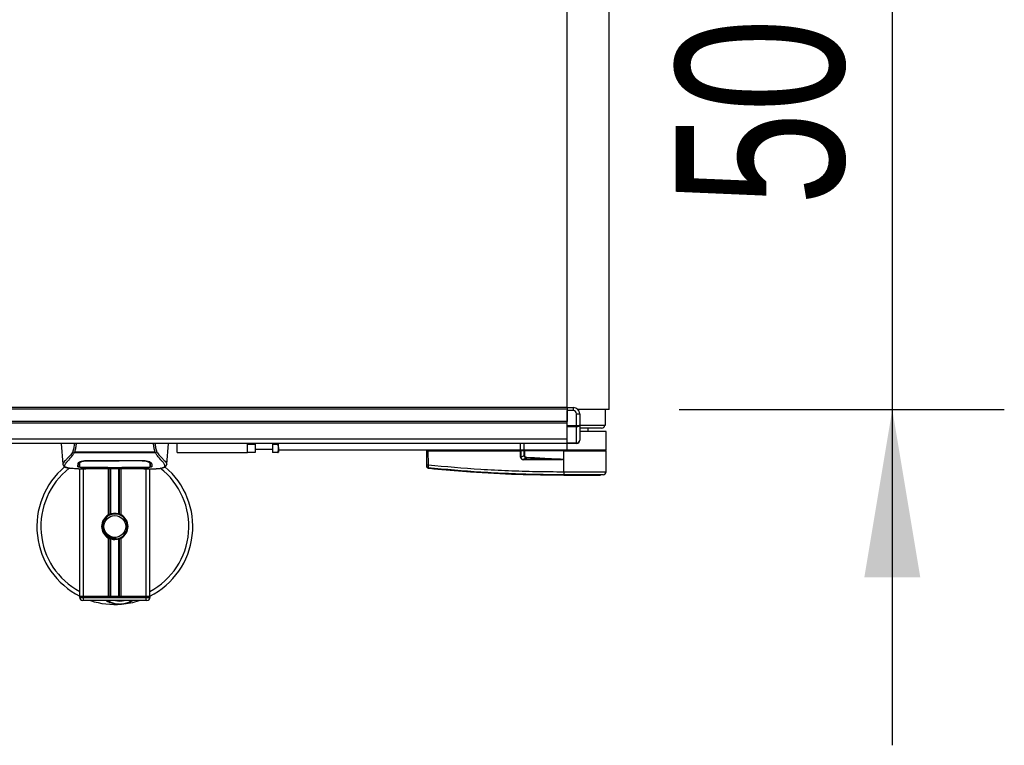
# Model space of a CAD drawing. Header units: millimetres. Extents: x 0 to 420, y 0 to 297.
# Tile 22 of 163: x 214 to 231, y 91 to 104. Entities that reach past the tile are written whole.
import ezdxf

# ---------------------------------------------------------------- set-up
doc = ezdxf.new("R2010")
doc.units = ezdxf.units.MM
doc.layers.add('QUOTE', color=174, linetype='Continuous')
doc.styles.add('SLDTEXTSTYLE3', font='TXT', dxfattribs={"width": 0.75})
doc.dimstyles.new('SLDDIMSTYLE2', dxfattribs={"dimtxt": 3, "dimasz": 3, "dimexe": 0, "dimexo": 0.0625, "dimgap": 0.75, "dimtad": 1, "dimlfac": 35.88954, "dimrnd": 1e-09, "dimzin": 12, "dimdsep": 46, "dimtxsty": 'SLDTEXTSTYLE3', "dimsah": 1, "dimcen": 0.09, "dimadec": 0, "dimazin": 3, "dimtfac": 1, "dimtdec": 3, "dimtmove": 0, "dimatfit": 0, "dimfxl": 0, "dimfrac": 2, "dimtolj": 1, "dimtzin": 12, "dimarcsym": 0})

# ---------------------------------------------------------------- blocks, each defined once
blk = doc.blocks.new('_D_3')
at = {"layer": 'QUOTE'}
for p, q in [((229.397, 111.427), (229.397, 117.427)), ((225.59, 111.427), (231.397, 111.427)), ((229.397, 111.427), (229.397, 97.495)), ((225.59, 97.495), (231.397, 97.495)), ((229.397, 97.495), (229.397, 91.495))]:
    blk.add_line(p, q, dxfattribs=at)
for points in [[(229.397, 111.427), (229.897, 114.427), (228.897, 114.427)], [(229.397, 97.495), (228.897, 94.495), (229.897, 94.495)]]:
    blk.add_solid(points, dxfattribs=at)
at = {"layer": 'QUOTE', "insert": (225.53, 101.136), "char_height": 3, "attachment_point": 1, "rotation": 90, "style": 'SLDTEXTSTYLE3'}
blk.add_mtext('500', dxfattribs=at)

msp = doc.modelspace()

# ---------------------------------------------------------------- linework, layer by layer
at = {"color": 7, "linetype": 'Continuous', "lineweight": 25}
for p, q in [((223.58982, 97.53122), (223.58982, 111.39099)), ((224.34212, 97.49528), (224.34212, 111.42692)), ((223.58982, 97.53122), (56.41018, 97.53122)), ((223.58982, 97.50336), (56.41018, 97.50336)), ((223.58982, 97.53122), (223.70127, 97.53122)), ((223.58982, 97.53122), (223.58982, 97.50336)), ((223.58982, 97.50336), (223.58982, 97.28045)), ((223.70127, 97.47549), (223.58982, 97.47549)), ((223.58982, 97.2084), (223.58982, 97.47549)), ((223.70127, 97.47549), (223.70127, 97.53122)), ((224.34212, 97.49528), (223.78324, 97.49528)), ((224.27247, 97.21665), (224.27354, 97.49528)), ((223.58982, 97.28045), (56.41018, 97.28045)), ((223.757, 97.2084), (223.757, 97.41977)), ((223.757, 97.41977), (223.81272, 97.41977)), ((223.81272, 97.41977), (223.81272, 97.21994)), ((223.58982, 97.25259), (56.41018, 97.25259)), ((223.58982, 97.2084), (223.757, 97.2084)), ((223.58982, 97.1887), (223.58982, 97.2084)), ((223.757, 97.1887), (223.58982, 97.1887)), ((223.58982, 96.89852), (223.58982, 97.1887)), ((223.757, 97.2084), (223.757, 97.1887)), ((223.757, 96.89852), (223.757, 97.1887)), ((223.81272, 97.21994), (223.81272, 96.94609)), ((223.81272, 97.21665), (224.27247, 97.21665)), ((224.20281, 97.16092), (223.81272, 97.16092)), ((224.2864, 97.1052), (223.81551, 97.1052)), ((223.96597, 97.1052), (223.96597, 97.16092)), ((224.2864, 96.77084), (224.2864, 97.1052)), ((223.58982, 96.96667), (56.41018, 96.96667)), ((223.58982, 96.89036), (213.30424, 96.89036)), ((214.54939, 96.89036), (214.58194, 96.5183)), ((214.79299, 96.73722), (216.22598, 96.73722)), ((216.43699, 96.5183), (216.46954, 96.89036)), ((216.624, 96.72904), (216.624, 96.89036)), ((217.87784, 96.72904), (217.87784, 96.89036)), ((218.01716, 96.86836), (217.87784, 96.86836)), ((218.01716, 96.89036), (218.01716, 96.86836)), ((218.01716, 96.86836), (218.01716, 96.72904)), ((218.01716, 96.78477), (218.32366, 96.78477)), ((218.32366, 96.89036), (218.32366, 96.86836)), ((218.41893, 96.86836), (218.32366, 96.86836)), ((218.32366, 96.86836), (218.32366, 96.72904)), ((218.42314, 96.89036), (218.41893, 96.86836)), ((218.43138, 96.72904), (218.43511, 96.73551)), ((218.43511, 96.77084), (218.43511, 96.89036)), ((222.75392, 96.77084), (218.43511, 96.77084)), ((218.43511, 96.77084), (218.43511, 96.73551)), ((221.08442, 96.50741), (221.08224, 96.75691)), ((221.10266, 96.75691), (221.08224, 96.75691)), ((221.09581, 96.75691), (221.09605, 96.77084)), ((221.10266, 96.75691), (221.10484, 96.50741)), ((221.10266, 96.75691), (222.7554, 96.75691)), ((221.10369, 96.75691), (221.10371, 96.77084)), ((222.75392, 96.77084), (222.75392, 96.89036)), ((222.82358, 96.77084), (222.75392, 96.77084)), ((222.75584, 96.64443), (222.7554, 96.75691)), ((222.7554, 96.75691), (222.76061, 96.75691)), ((222.75649, 96.75691), (222.75652, 96.77084)), ((222.76061, 96.75691), (222.76105, 96.64443)), ((222.82273, 96.75691), (222.76061, 96.75691)), ((222.77023, 96.75691), (222.7704, 96.77084)), ((222.82358, 96.77084), (222.82358, 96.89036)), ((223.58982, 96.77084), (222.82358, 96.77084)), ((223.53117, 96.75691), (222.82486, 96.75691)), ((222.82923, 96.75691), (222.82933, 96.77084)), ((223.52983, 96.60373), (223.53117, 96.75691)), ((223.53117, 96.75691), (223.5313, 96.75691)), ((223.53157, 96.38377), (223.5313, 96.75691)), ((223.5313, 96.75691), (224.28628, 96.75691)), ((223.53187, 96.75691), (223.53188, 96.77084)), ((223.58982, 96.89852), (223.757, 96.89852)), ((223.58982, 96.89036), (223.58982, 96.89852)), ((223.757, 96.89036), (223.58982, 96.89036)), ((223.58982, 96.77084), (223.58982, 96.89036)), ((224.2864, 96.77084), (223.58982, 96.77084)), ((223.757, 96.89852), (223.757, 96.89036)), ((224.27271, 96.75691), (224.27247, 96.77084)), ((224.28302, 96.38379), (224.28628, 96.75691)), ((214.78564, 96.72161), (214.78301, 96.72872)), ((216.23293, 96.72161), (214.78564, 96.72161)), ((215.02186, 96.58618), (215.99707, 96.58618)), ((215.02221, 96.57544), (215.02211, 96.57544)), ((216.00024, 96.57543), (216.00051, 96.58594)), ((216.23599, 96.72882), (216.23293, 96.72161)), ((216.624, 96.72904), (217.87784, 96.72904)), ((218.01716, 96.72904), (217.87784, 96.72904)), ((218.41893, 96.72904), (218.32366, 96.72904)), ((222.76105, 96.64443), (222.81983, 96.67499)), ((222.86564, 96.6315), (222.81665, 96.60604)), ((222.81665, 96.60604), (223.47053, 96.60604)), ((223.47089, 96.59883), (222.81701, 96.59883)), ((223.52983, 96.60373), (223.52982, 96.60219)), ((214.58188, 96.5194), (214.58243, 96.51835)), ((214.86243, 96.43648), (214.99015, 96.43648)), ((214.87744, 96.53891), (214.87756, 96.51906)), ((214.87756, 96.51906), (214.87784, 96.47172)), ((214.8789, 96.53208), (214.87843, 96.55105)), ((214.88254, 94.15169), (214.88254, 96.43648)), ((214.91071, 96.43822), (214.91593, 96.43877)), ((214.9522, 94.15169), (214.9522, 96.43648)), ((215.02186, 96.45867), (215.02186, 96.45645)), ((215.38408, 96.45645), (215.02186, 96.45645)), ((215.09138, 96.44403), (215.92756, 96.44403)), ((215.0914, 96.44404), (215.92754, 96.44404)), ((215.38408, 96.45645), (215.38408, 96.45871)), ((215.38408, 96.45138), (215.38408, 96.45645)), ((215.63485, 96.45138), (215.38408, 96.45138)), ((215.39383, 95.61223), (215.39383, 96.44403)), ((215.39804, 96.45871), (215.39804, 96.4534)), ((215.39804, 96.4534), (215.39804, 96.45871)), ((215.39804, 96.4534), (215.62094, 96.4534)), ((215.42404, 95.62643), (215.42404, 96.44403)), ((215.44003, 95.63197), (215.44003, 96.44403)), ((215.5789, 95.63197), (215.5789, 96.44403)), ((215.59489, 95.62643), (215.59489, 96.44403)), ((215.62094, 96.45871), (216.00167, 96.45866)), ((215.62094, 96.45871), (215.62094, 96.4534)), ((215.6251, 95.61223), (215.6251, 96.44403)), ((215.63485, 96.45645), (215.63485, 96.45871)), ((215.63485, 96.45138), (215.63485, 96.45645)), ((215.99707, 96.45645), (215.63485, 96.45645)), ((215.99707, 96.45867), (215.99707, 96.45645)), ((216.02634, 96.43648), (216.15642, 96.43648)), ((216.06673, 94.15169), (216.06673, 96.43648)), ((216.13639, 94.15169), (216.13639, 96.43648)), ((216.14137, 96.51819), (216.14139, 96.52186)), ((216.43705, 96.5194), (216.4365, 96.51835)), ((221.10475, 96.44838), (221.10477, 96.44838)), ((223.52705, 96.38377), (223.53157, 96.38377)), ((223.53161, 96.32503), (223.53165, 96.32503)), ((224.23319, 96.32886), (224.18473, 96.32503)), ((215.39383, 94.15169), (215.39383, 95.19885)), ((215.42404, 94.15169), (215.42404, 95.18464)), ((215.44003, 94.15169), (215.44003, 95.17911)), ((215.52879, 95.18347), (215.52726, 95.20107)), ((215.5789, 94.15169), (215.5789, 95.17911)), ((215.59489, 94.15169), (215.59489, 95.18464)), ((215.6251, 94.15169), (215.6251, 95.19885)), ((214.9522, 94.15169), (214.88254, 94.15169)), ((214.88254, 94.15169), (214.9522, 94.15169)), ((214.88254, 94.13776), (214.88254, 94.15169)), ((214.88254, 94.13776), (214.9522, 94.13776)), ((215.39383, 94.15169), (214.9522, 94.15169)), ((216.06673, 94.15169), (214.9522, 94.15169)), ((214.9522, 94.15169), (214.9522, 94.13776)), ((214.9522, 94.13776), (216.06673, 94.13776)), ((214.9522, 94.08203), (214.9522, 94.13776)), ((216.06673, 94.15169), (215.6251, 94.15169)), ((216.13639, 94.15169), (216.06673, 94.15169)), ((216.06673, 94.13776), (216.06673, 94.15169)), ((216.06673, 94.15169), (216.13639, 94.15169)), ((216.06673, 94.08203), (216.06673, 94.13776)), ((216.06673, 94.13776), (216.13639, 94.13776)), ((216.13639, 94.15169), (216.13639, 94.13776)), ((214.9522, 94.08203), (214.93827, 94.08203)), ((216.06673, 94.08203), (214.9522, 94.08203)), ((216.08066, 94.08203), (216.06673, 94.08203))]:
    msp.add_line(p, q, dxfattribs=at)
at = {"color": 7, "linetype": 'Continuous', "lineweight": 25, "flags": 128}
for points in [[(215.01869, 96.57543), (215.02186, 96.57544), (215.02211, 96.57544)], [(222.86621, 96.64351), (222.86613, 96.64169), (222.86604, 96.6399), (222.86596, 96.63818), (222.86588, 96.63655), (222.86581, 96.63505), (222.86574, 96.63369), (222.86569, 96.6325), (222.86564, 96.6315)], [(223.52983, 96.60373), (223.49662, 96.60502), (223.47053, 96.60604)], [(215.01726, 96.45866), (215.2015, 96.4587), (215.39804, 96.45871)]]:
    msp.add_lwpolyline(points, dxfattribs=at)
at = {"color": 7, "linetype": 'Continuous', "lineweight": 25}
msp.add_circle((215.50947, 95.40554), 0.19504, dxfattribs=at)
for centre, radius, start, end in [((223.70127, 97.41977), 0.11145, 0, 90), ((223.70127, 97.41977), 0.05573, 0, 90), ((224.20281, 97.21665), 0.05573, 270, 0), ((223.757, 96.94609), 0.05573, 270, 0), ((222.75844, 95.93475), 0.70968, 89.78976, 90.21024), ((222.75929, 96.59959), 0.05773, 359.25241, 6.414342), ((223.41317, 96.59959), 0.05773, 359.25241, 6.414342), ((215.50947, 95.40554), 1.39316, 130.046839, 243.256316), ((215.50947, 95.40554), 1.32135, 128.047069, 241.675912), ((215.50947, 95.40554), 1.39316, 296.743684, 49.984768), ((215.50947, 95.40554), 1.32135, 298.324088, 52.137337), ((221.09463, 97.12428), 0.61695, 269.051899, 270.948101), ((221.10693, 96.47475), 0.02222, 180.615859, 263.895805), ((223.73636, 96.37201), 0.20964, 176.784062, 191.882918), ((223.74091, 96.37214), 0.20966, 176.819927, 191.918257), ((224.22729, 96.38427), 0.05573, 276.076872, 359.499989), ((224.66161, 96.4577), 1.13772, 186.503389, 186.696809), ((215.50947, 95.40554), 0.23684, 119.224658, 240.775342), ((215.50947, 95.40554), 0.23684, 111.143405, 119.224658), ((215.50947, 95.40554), 0.22291, 274.974241, 94.974241), ((215.50947, 95.40554), 0.23684, 60.775342, 68.856595), ((215.50947, 95.40554), 0.23684, 299.224658, 60.775342), ((215.50947, 95.40554), 0.23684, 240.775342, 248.856595), ((215.50947, 95.40554), 0.23684, 291.143405, 299.224658), ((214.93827, 94.13776), 0.05573, 180, 270), ((216.08066, 94.13776), 0.05573, 270, 0), ((215.50947, 95.40554), 1.39316, 251.805128, 274.974241), ((215.59886, 94.37848), 0.36222, 234.926098, 305.073902), ((215.59886, 94.37848), 0.3065, 255.287788, 284.712212), ((215.50947, 95.40554), 1.39316, 274.974241, 288.194872)]:
    msp.add_arc(centre, radius, start, end, dxfattribs=at)
for centre, major_axis, ratio, start_param, end_param in [((223.757, 97.21994), (0.05573, 0), 0.20710678, 4.71238898, 6.28318531), ((223.757, 97.21994), (0.05573, 0), 0.56066017, 4.71238898, 6.28318531), ((223.757, 96.94609), (0.05573, 0), 0.85355339, 4.71238898, 6.28318531), ((222.85471, 96.67283), (0.09474, 0.0466), 0.60672542, 2.85429274, 4.03117958), ((222.85401, 96.67276), (0.08963, 0.04436), 0.5569608, 2.85308004, 4.02996688), ((222.88873, 96.69081), (0.06384, 0.03397), 0.77058227, 2.80515963, 3.98204647), ((222.88873, 96.69069), (0.05573, 0.02946), 0.66301777, 2.80724789, 3.98413473)]:
    msp.add_ellipse(centre, major_axis=major_axis, ratio=ratio, start_param=start_param, end_param=end_param, dxfattribs=at)
for points, knots in [([(214.7612, 96.73608), (214.75287, 96.72502), (214.72766, 96.69152), (214.68612, 96.64541), (214.64277, 96.60165), (214.6097, 96.56899), (214.58604, 96.54042), (214.58339, 96.52703), (214.58188, 96.5194)], [0, 0, 0, 0, 0.0842305, 0.25507317, 0.42671503, 0.59795609, 0.7705982, 1, 1, 1, 1]), ([(214.76122, 96.73604), (214.76827, 96.76113), (214.78216, 96.81059), (214.79069, 96.86403), (214.79489, 96.89036)], [0, 0, 0, 0, 0.50728505, 1, 1, 1, 1]), ([(214.78297, 96.72872), (214.7828, 96.72874), (214.77983, 96.72905), (214.77421, 96.73019), (214.76686, 96.73283), (214.76309, 96.73498), (214.76122, 96.73604)], [0, 0, 0, 0, 0.0200108, 0.34699568, 0.67667396, 1, 1, 1, 1]), ([(214.78291, 96.7288), (214.78613, 96.73157), (214.7894, 96.73439), (214.79292, 96.73717), (214.79298, 96.73722)], [0, 0, 0, 0, 0.98124308, 1, 1, 1, 1]), ([(214.8197, 96.89036), (214.81676, 96.86376), (214.81092, 96.81092), (214.79894, 96.76167), (214.79299, 96.73722)], [0, 0, 0, 0, 0.50345062, 1, 1, 1, 1]), ([(216.22598, 96.73722), (216.2204, 96.76194), (216.20927, 96.81127), (216.20087, 96.86329), (216.19965, 96.89024), (216.19965, 96.89036)], [0, 0, 0, 0, 0.49992462, 0.99775327, 1, 1, 1, 1]), ([(216.22372, 96.89036), (216.2279, 96.86412), (216.23641, 96.81059), (216.25052, 96.76122), (216.25771, 96.73604)], [0, 0, 0, 0, 0.490255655, 1, 1, 1, 1]), ([(216.22598, 96.73722), (216.22605, 96.73717), (216.22969, 96.73456), (216.23287, 96.73166), (216.23599, 96.72882)], [0, 0, 0, 0, 0.01890165, 1, 1, 1, 1]), ([(216.25771, 96.73604), (216.25584, 96.73498), (216.25207, 96.73284), (216.24472, 96.73019), (216.23911, 96.72906), (216.23615, 96.72874), (216.23599, 96.72873)], [0, 0, 0, 0, 0.323614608, 0.653590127, 0.980869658, 1, 1, 1, 1]), ([(216.25773, 96.73609), (216.26606, 96.72502), (216.29127, 96.69153), (216.33281, 96.64541), (216.37616, 96.60165), (216.40923, 96.56899), (216.43289, 96.54042), (216.43554, 96.52703), (216.43705, 96.5194)], [0, 0, 0, 0, 0.08424716, 0.25508672, 0.42672547, 0.59796341, 0.77060237, 1, 1, 1, 1]), ([(218.41893, 96.86836), (218.42543, 96.84347), (218.43758, 96.79692), (218.42485, 96.7506), (218.41893, 96.72904)], [0, 0, 0, 0, 0.534716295, 1, 1, 1, 1]), ([(222.81983, 96.67499), (222.82004, 96.69029), (222.82041, 96.71765), (222.82202, 96.7449), (222.82273, 96.75691)], [0, 0, 0, 0, 0.55939227, 1, 1, 1, 1]), ([(222.82486, 96.75691), (222.82461, 96.75691), (222.82402, 96.75691), (222.82328, 96.75691), (222.82288, 96.75691), (222.82273, 96.75691)], [0, 0, 0, 0, 0.31939567, 0.74819126, 1, 1, 1, 1]), ([(222.82486, 96.75691), (222.82626, 96.74163), (222.82876, 96.71437), (222.8294, 96.68701), (222.82968, 96.67499)], [0, 0, 0, 0, 0.56058603, 1, 1, 1, 1]), ([(214.68016, 96.44865), (214.67756, 96.44919), (214.67205, 96.45035), (214.66421, 96.45234), (214.65669, 96.45453), (214.6442, 96.45878), (214.62957, 96.46588), (214.61709, 96.47824), (214.61369, 96.49394), (214.62046, 96.51443), (214.63929, 96.54078), (214.66972, 96.57514), (214.71095, 96.62117), (214.74712, 96.66624), (214.77225, 96.70139), (214.78128, 96.71502), (214.78564, 96.72161)], [0, 0, 0, 0, 0.02969414, 0.063055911, 0.094927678, 0.125315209, 0.232058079, 0.329603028, 0.433276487, 0.532024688, 0.630767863, 0.735070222, 0.83793216, 0.941375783, 0.971650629, 1, 1, 1, 1]), ([(214.85189, 96.52979), (214.85405, 96.53512), (214.85837, 96.54578), (214.88989, 96.56307), (214.93576, 96.57777), (214.98326, 96.58533), (215.01244, 96.58597), (215.02186, 96.58618)], [0, 0, 0, 0, 0.2254673, 0.45085364, 0.67736923, 0.89591171, 1, 1, 1, 1]), ([(214.89234, 96.56265), (214.88776, 96.56001), (214.87684, 96.5537), (214.87564, 96.54766), (214.87494, 96.54415)], [0, 0, 0, 0, 0.41900897, 1, 1, 1, 1]), ([(215.01869, 96.57543), (215.00306, 96.57484), (214.97179, 96.57364), (214.9301, 96.56504), (214.89858, 96.55347), (214.88153, 96.54175), (214.87967, 96.53489), (214.8789, 96.53208)], [0, 0, 0, 0, 0.2128654, 0.42572184, 0.63872248, 0.85234986, 1, 1, 1, 1]), ([(215.01828, 96.59153), (215.01829, 96.5914), (215.01842, 96.58604), (215.01856, 96.58067), (215.01869, 96.57543)], [0, 0, 0, 0, 0.02342788, 1, 1, 1, 1]), ([(216.00024, 96.57543), (215.99918, 96.57544), (215.88769, 96.57577), (215.56167, 96.57538), (215.23672, 96.57542), (215.02221, 96.57544)], [0, 0, 0, 0, 0.00323915, 0.34201142, 1, 1, 1, 1]), ([(215.99707, 96.58618), (216.01516, 96.58543), (216.05131, 96.58393), (216.1, 96.57304), (216.13889, 96.55845), (216.16277, 96.54302), (216.16574, 96.53382), (216.16704, 96.52979)], [0, 0, 0, 0, 0.1991311, 0.39793157, 0.60588955, 0.82737965, 1, 1, 1, 1]), ([(216.14003, 96.53208), (216.13842, 96.53628), (216.1352, 96.54468), (216.11074, 96.55778), (216.07486, 96.56853), (216.03576, 96.57453), (216.01019, 96.57518), (216.00024, 96.57543)], [0, 0, 0, 0, 0.21773223, 0.43557879, 0.65075483, 0.86407246, 1, 1, 1, 1]), ([(216.14399, 96.54415), (216.14337, 96.5488), (216.14264, 96.55416), (216.13235, 96.55959), (216.13099, 96.56031)], [0, 0, 0, 0, 0.86801111, 1, 1, 1, 1]), ([(216.33673, 96.44834), (216.34219, 96.44946), (216.35385, 96.45185), (216.37475, 96.45839), (216.39545, 96.4692), (216.40641, 96.48782), (216.40135, 96.50822), (216.38931, 96.52729), (216.37856, 96.54131), (216.36472, 96.5577), (216.34835, 96.57607), (216.32902, 96.59755), (216.30763, 96.62223), (216.28436, 96.65093), (216.25921, 96.68326), (216.24212, 96.7082), (216.23293, 96.72161)], [0, 0, 0, 0, 0.06157012, 0.13151171, 0.27071941, 0.40337504, 0.53510625, 0.58328098, 0.63315897, 0.68442904, 0.73675836, 0.78384784, 0.83893216, 0.89157329, 0.94168727, 1, 1, 1, 1]), ([(218.41893, 96.72904), (218.42077, 96.72904), (218.42822, 96.72904), (218.42856, 96.72904), (218.42881, 96.72904)], [0, 0, 0, 0, 0.24664624, 1, 1, 1, 1]), ([(222.82968, 96.67499), (222.82761, 96.67498), (222.82391, 96.67497), (222.82108, 96.67498), (222.81983, 96.67499)], [0, 0, 0, 0, 0.56, 1, 1, 1, 1]), ([(223.47053, 96.60604), (223.3576, 96.61042), (223.15596, 96.61824), (222.95434, 96.62745), (222.86564, 96.6315)], [0, 0, 0, 0, 0.56002522, 1, 1, 1, 1]), ([(222.86621, 96.64351), (222.99013, 96.63686), (223.21142, 96.62499), (223.43253, 96.61023), (223.52983, 96.60373)], [0, 0, 0, 0, 0.55997278, 1, 1, 1, 1]), ([(223.52982, 96.60219), (223.52944, 96.60208), (223.52847, 96.60179), (223.5266, 96.60141), (223.52378, 96.60095), (223.51956, 96.60046), (223.51329, 96.59992), (223.50392, 96.5994), (223.48947, 96.59892), (223.47797, 96.59887), (223.47089, 96.59883)], [0, 0, 0, 0, 0.0199034, 0.05101553, 0.09695623, 0.16503878, 0.26617597, 0.41665359, 0.64077612, 1, 1, 1, 1]), ([(214.58196, 96.51816), (214.58262, 96.51403), (214.58378, 96.50691), (214.58697, 96.4994), (214.59005, 96.49386), (214.59096, 96.49232), (214.59169, 96.49114), (214.59205, 96.49059), (214.59229, 96.49021), (214.59253, 96.48986), (214.59285, 96.4894), (214.59388, 96.48797), (214.59428, 96.48765), (214.59521, 96.48686), (214.59588, 96.48636), (214.59651, 96.48585), (214.59678, 96.48563), (214.59701, 96.48544), (214.59718, 96.48529), (214.59735, 96.48514), (214.5976, 96.48492), (214.59802, 96.48454), (214.59857, 96.48403), (214.59987, 96.48278), (214.60174, 96.48091), (214.60464, 96.47808), (214.60866, 96.47451), (214.61444, 96.47018), (214.62268, 96.46523), (214.63624, 96.45908), (214.65181, 96.45373), (214.66516, 96.45118), (214.66978, 96.45029)], [0, 0, 0, 0, 0.10895151, 0.18836403, 0.20015725, 0.20797863, 0.21045693, 0.21142904, 0.21231706, 0.21323322, 0.21428764, 0.21709508, 0.23718398, 0.24934952, 0.25616294, 0.25744907, 0.25846748, 0.25891857, 0.25936812, 0.25985246, 0.2604052, 0.2618126, 0.26492315, 0.26948017, 0.29015729, 0.32576371, 0.37931044, 0.4537257, 0.55180182, 0.67626306, 0.8881219, 1, 1, 1, 1]), ([(214.86243, 96.4365), (214.85971, 96.4365), (214.84417, 96.43645), (214.8111, 96.43677), (214.77528, 96.43804), (214.7487, 96.43984), (214.73529, 96.44097), (214.72267, 96.44222), (214.71174, 96.4435), (214.70099, 96.44495), (214.69145, 96.44649), (214.6842, 96.44777), (214.68061, 96.44855), (214.68016, 96.44865)], [0, 0, 0, 0, 0.04881498, 0.27892257, 0.54515535, 0.62717383, 0.69834333, 0.75858144, 0.82840444, 0.87364995, 0.93389274, 0.99178224, 1, 1, 1, 1]), ([(214.85038, 96.47203), (214.85047, 96.47536), (214.85069, 96.48369), (214.85113, 96.50093), (214.85164, 96.52016), (214.85189, 96.52979)], [0, 0, 0, 0, 0.249392, 0.62414375, 1, 1, 1, 1]), ([(215.02186, 96.45645), (215.00262, 96.45659), (214.96415, 96.45686), (214.91285, 96.45906), (214.87408, 96.46265), (214.8533, 96.46715), (214.85122, 96.47062), (214.85038, 96.47203)], [0, 0, 0, 0, 0.21341182, 0.42681727, 0.64048529, 0.85457431, 1, 1, 1, 1]), ([(214.8505, 96.48605), (214.8514, 96.48391), (214.85261, 96.48103), (214.8662, 96.47904), (214.86969, 96.47853)], [0, 0, 0, 0, 0.74296977, 1, 1, 1, 1]), ([(214.87727, 96.55423), (214.87732, 96.5497), (214.87745, 96.53852), (214.87751, 96.5281), (214.87754, 96.5219)], [0, 0, 0, 0, 0.40550496, 1, 1, 1, 1]), ([(214.87756, 96.51906), (214.87757, 96.51835), (214.87762, 96.51051), (214.87772, 96.49474), (214.87781, 96.47968), (214.87785, 96.47175)], [0, 0, 0, 0, 0.04480435, 0.49764008, 1, 1, 1, 1]), ([(214.87785, 96.47175), (214.87786, 96.47185), (214.87796, 96.47778), (214.87815, 96.48872), (214.8785, 96.50889), (214.87875, 96.52297), (214.87889, 96.53133), (214.8789, 96.53208)], [0, 0, 0, 0, 0.0075194, 0.45666513, 0.71535566, 0.97452521, 1, 1, 1, 1]), ([(214.87785, 96.47175), (214.87937, 96.47007), (214.88241, 96.46669), (214.90658, 96.46283), (214.94217, 96.46015), (214.98137, 96.45884), (215.00713, 96.45871), (215.01726, 96.45866)], [0, 0, 0, 0, 0.21612272, 0.43228358, 0.64748247, 0.86145988, 1, 1, 1, 1]), ([(214.91071, 96.43822), (214.90864, 96.43836), (214.9021, 96.4388), (214.90208, 96.43951), (214.91391, 96.44016), (214.91695, 96.44032)], [0, 0, 0, 0, 0.25540478, 0.808946, 1, 1, 1, 1]), ([(214.90976, 96.43979), (214.90975, 96.43979), (214.90933, 96.43972), (214.91125, 96.44001), (214.9149, 96.44024), (214.91694, 96.44037)], [0, 0, 0, 0, 0.00626083, 0.44327513, 1, 1, 1, 1]), ([(215.15341, 96.44196), (215.13482, 96.44051), (215.10391, 96.43811), (215.03455, 96.43653), (214.97194, 96.43568), (214.92092, 96.4378), (214.91071, 96.43822)], [0, 0, 0, 0, 0.30143784, 0.50095323, 0.90014009, 1, 1, 1, 1]), ([(214.91695, 96.44032), (214.9215, 96.44063), (214.93299, 96.4414), (214.97278, 96.44269), (215.02818, 96.44381), (215.07033, 96.44397), (215.0914, 96.44404)], [0, 0, 0, 0, 0.17981299, 0.45378319, 0.72700373, 1, 1, 1, 1]), ([(215.15341, 96.44196), (215.15522, 96.44204), (215.15881, 96.44221), (215.16219, 96.44343), (215.16386, 96.44403)], [0, 0, 0, 0, 0.50476564, 1, 1, 1, 1]), ([(215.85507, 96.44403), (215.85675, 96.44343), (215.86013, 96.44221), (215.86371, 96.44204), (215.86552, 96.44196)], [0, 0, 0, 0, 0.49524741, 1, 1, 1, 1]), ([(216.10823, 96.43822), (216.0781, 96.43741), (216.02804, 96.43608), (215.95156, 96.43705), (215.90096, 96.43877), (215.87143, 96.44143), (215.86552, 96.44196)], [0, 0, 0, 0, 0.301521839, 0.501047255, 0.900230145, 1, 1, 1, 1]), ([(215.92753, 96.44402), (215.93979, 96.444), (215.96544, 96.44395), (216.0029, 96.4435), (216.03817, 96.44281), (216.0674, 96.44197), (216.08545, 96.4413), (216.09086, 96.44099), (216.09136, 96.44096)], [0, 0, 0, 0, 0.18189708, 0.38061319, 0.58093849, 0.78035725, 0.97967552, 1, 1, 1, 1]), ([(215.92754, 96.44404), (215.93697, 96.44403), (215.96741, 96.44398), (216.01729, 96.44335), (216.06818, 96.44205), (216.1028, 96.44056), (216.11907, 96.43918), (216.11184, 96.43854), (216.10823, 96.43822)], [0, 0, 0, 0, 0.08215471, 0.26513997, 0.44867114, 0.63249904, 0.81630092, 1, 1, 1, 1]), ([(216.16855, 96.47203), (216.16671, 96.46997), (216.16303, 96.46586), (216.13349, 96.46129), (216.08991, 96.45817), (216.04163, 96.45666), (216.00974, 96.45651), (215.99707, 96.45645)], [0, 0, 0, 0, 0.21521677, 0.43046232, 0.64509935, 0.85904026, 1, 1, 1, 1]), ([(216.00167, 96.45866), (216.01728, 96.45878), (216.0485, 96.45901), (216.09013, 96.46094), (216.12165, 96.464), (216.13865, 96.46775), (216.14038, 96.4706), (216.14108, 96.47175)], [0, 0, 0, 0, 0.21287602, 0.42573624, 0.63903454, 0.85331242, 1, 1, 1, 1]), ([(216.09136, 96.44096), (216.09629, 96.44072), (216.10422, 96.44033), (216.10928, 96.43976), (216.10878, 96.43986), (216.10865, 96.43988)], [0, 0, 0, 0, 0.55060159, 0.88501525, 1, 1, 1, 1]), ([(216.09755, 96.4406), (216.0977, 96.44052), (216.09938, 96.43957), (216.103, 96.4386), (216.10649, 96.43835), (216.10823, 96.43822)], [0, 0, 0, 0, 0.044433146, 0.522216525, 1, 1, 1, 1]), ([(216.14061, 96.55535), (216.14055, 96.55267), (216.14035, 96.54491), (216.14016, 96.53716), (216.14003, 96.53208)], [0, 0, 0, 0, 0.345876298, 1, 1, 1, 1]), ([(216.14003, 96.53208), (216.14004, 96.53133), (216.14028, 96.51749), (216.14059, 96.50012), (216.14089, 96.48293), (216.14102, 96.47533), (216.14108, 96.47185), (216.14108, 96.47175)], [0, 0, 0, 0, 0.02546624, 0.4713629, 0.73178735, 0.99246436, 1, 1, 1, 1]), ([(216.14108, 96.47172), (216.14108, 96.47184), (216.14117, 96.48734), (216.14128, 96.50283), (216.14138, 96.5182)], [0, 0, 0, 0, 0.00827271, 1, 1, 1, 1]), ([(216.14108, 96.47175), (216.14117, 96.4865), (216.14126, 96.50198), (216.14136, 96.51746), (216.14137, 96.51819)], [0, 0, 0, 0, 0.952640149, 1, 1, 1, 1]), ([(216.14139, 96.52186), (216.14143, 96.52802), (216.14149, 96.53861), (216.14162, 96.54992), (216.14168, 96.55464)], [0, 0, 0, 0, 0.58164119, 1, 1, 1, 1]), ([(216.14939, 96.47855), (216.15516, 96.47962), (216.1668, 96.48177), (216.16788, 96.48461), (216.16843, 96.48605)], [0, 0, 0, 0, 0.49631334, 1, 1, 1, 1]), ([(216.15642, 96.43651), (216.15788, 96.4365), (216.16331, 96.43646), (216.17385, 96.43652), (216.18674, 96.43661), (216.19953, 96.43679), (216.21224, 96.43706), (216.22556, 96.43745), (216.24003, 96.43803), (216.25764, 96.43895), (216.27636, 96.44028), (216.29573, 96.44212), (216.31437, 96.44441), (216.32814, 96.4464), (216.33537, 96.44803), (216.33673, 96.44834)], [0, 0, 0, 0, 0.02762691, 0.10239616, 0.17945658, 0.24994161, 0.31702439, 0.38965422, 0.46782264, 0.55148696, 0.67182448, 0.76737343, 0.86398611, 0.97427426, 1, 1, 1, 1]), ([(216.16704, 96.52979), (216.16737, 96.51734), (216.16786, 96.49864), (216.16829, 96.48206), (216.16846, 96.47537), (216.16855, 96.47203)], [0, 0, 0, 0, 0.498583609, 0.749189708, 1, 1, 1, 1]), ([(216.34611, 96.44967), (216.35176, 96.45074), (216.36619, 96.45346), (216.38269, 96.45907), (216.39624, 96.46523), (216.40449, 96.47018), (216.41027, 96.47451), (216.4143, 96.47808), (216.41719, 96.4809), (216.4191, 96.48282), (216.42041, 96.48408), (216.421, 96.48462), (216.42133, 96.48492), (216.42158, 96.48514), (216.42176, 96.48529), (216.42192, 96.48544), (216.42215, 96.48562), (216.42242, 96.48585), (216.42285, 96.4862), (216.42331, 96.48655), (216.42388, 96.48699), (216.42468, 96.48768), (216.42506, 96.48797), (216.42609, 96.4894), (216.42641, 96.48986), (216.42664, 96.49021), (216.42689, 96.49059), (216.42725, 96.49115), (216.42798, 96.49232), (216.42889, 96.49386), (216.43196, 96.4994), (216.43515, 96.50691), (216.43631, 96.51404), (216.43698, 96.51816)], [0, 0, 0, 0, 0.13346194, 0.34016958, 0.46160951, 0.55730778, 0.62992241, 0.68217732, 0.71692903, 0.7371149, 0.74272174, 0.74460414, 0.7459796, 0.74651976, 0.74699289, 0.74743167, 0.74787155, 0.74886374, 0.75011647, 0.75397334, 0.75908593, 0.76862625, 0.78821087, 0.79094759, 0.79197558, 0.79286909, 0.79373558, 0.79468443, 0.7971036, 0.8047367, 0.8162438, 0.89371675, 1, 1, 1, 1]), ([(221.08471, 96.47451), (221.08471, 96.47468), (221.0847, 96.47534), (221.08467, 96.4787), (221.08461, 96.48616), (221.08452, 96.49613), (221.08445, 96.50365), (221.08442, 96.50741)], [0, 0, 0, 0, 0.07774703, 0.306836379, 0.536956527, 0.768509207, 1, 1, 1, 1]), ([(221.08474, 96.47036), (221.08474, 96.47044), (221.08474, 96.47073), (221.08472, 96.47291), (221.08471, 96.47451)], [0, 0, 0, 0, 0.26342591, 1, 1, 1, 1]), ([(221.10475, 96.44838), (221.10229, 96.44888), (221.09735, 96.44989), (221.0911, 96.45439), (221.08663, 96.46057), (221.08491, 96.46628), (221.08477, 96.46959), (221.08474, 96.47036)], [0, 0, 0, 0, 0.23106275, 0.46212549, 0.69318856, 0.92839331, 1, 1, 1, 1]), ([(221.10484, 96.50741), (221.10464, 96.50117), (221.10425, 96.48867), (221.10399, 96.47211), (221.10402, 96.45969), (221.10428, 96.45406), (221.10451, 96.45294), (221.10457, 96.45266)], [0, 0, 0, 0, 0.23108965, 0.4626691, 0.69303153, 0.92227335, 1, 1, 1, 1]), ([(223.53121, 96.32884), (223.53121, 96.32884), (223.36615, 96.32893), (223.03601, 96.33236), (222.54099, 96.348), (221.89653, 96.38053), (221.41832, 96.42408), (221.10457, 96.45266)], [0, 0, 0, 0, 0.00000069, 0.20371068, 0.40747211, 0.61123305, 1, 1, 1, 1]), ([(221.10457, 96.45266), (221.10462, 96.45101), (221.10468, 96.44876), (221.10474, 96.44846), (221.10475, 96.44838)], [0, 0, 0, 0, 0.736115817, 1, 1, 1, 1]), ([(221.10477, 96.44838), (221.11413, 96.44743), (221.1719, 96.44156), (221.42534, 96.41683), (221.94608, 96.37429), (222.69738, 96.33341), (223.25342, 96.32782), (223.53161, 96.32503)], [0, 0, 0, 0, 0.01170126, 0.07220884, 0.31419353, 0.65688711, 1, 1, 1, 1]), ([(221.10484, 96.50741), (221.41825, 96.47884), (221.8957, 96.43531), (222.53906, 96.40298), (223.03294, 96.38685), (223.36237, 96.3848), (223.52705, 96.38377)], [0, 0, 0, 0, 0.389052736, 0.59267292, 0.796380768, 1, 1, 1, 1]), ([(223.53157, 96.38377), (223.56646, 96.38377), (223.63705, 96.38378), (223.74532, 96.38378), (223.85411, 96.38376), (223.95809, 96.38381), (224.05252, 96.38377), (224.133, 96.38378), (224.19882, 96.38379), (224.24645, 96.38376), (224.27721, 96.38377), (224.28106, 96.38378), (224.28302, 96.38379)], [0, 0, 0, 0, 0.09123037, 0.18462249, 0.28509302, 0.38847717, 0.48894659, 0.59232958, 0.69279869, 0.79618144, 0.89663467, 1, 1, 1, 1]), ([(223.53577, 96.32884), (223.53425, 96.32883), (223.53273, 96.32882), (223.53121, 96.32884), (223.53121, 96.32884)], [0, 0, 0, 0, 0.999634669, 1, 1, 1, 1]), ([(223.53165, 96.32503), (223.57302, 96.32503), (223.65588, 96.32503), (223.77794, 96.32503), (223.89139, 96.32503), (223.99228, 96.32503), (224.07538, 96.32503), (224.13737, 96.32503), (224.17743, 96.32503), (224.1823, 96.32503), (224.18473, 96.32503)], [0, 0, 0, 0, 0.12488045, 0.25013958, 0.37464939, 0.49981249, 0.62476421, 0.74955772, 0.87492377, 1, 1, 1, 1]), ([(224.23319, 96.32886), (224.23139, 96.32886), (224.22779, 96.32887), (224.19964, 96.32883), (224.15519, 96.32886), (224.09465, 96.32885), (224.01957, 96.32885), (223.93253, 96.32887), (223.83555, 96.32885), (223.73503, 96.32885), (223.63404, 96.32886), (223.56853, 96.32885), (223.53577, 96.32884)], [0, 0, 0, 0, 0.1019155, 0.20383364, 0.30575296, 0.40767117, 0.50960195, 0.6115312, 0.71346155, 0.81539292, 0.90769638, 1, 1, 1, 1]), ([(215.52879, 95.18347), (215.50059, 95.18412), (215.44341, 95.18544), (215.36694, 95.22749), (215.311, 95.29272), (215.28288, 95.37492), (215.28874, 95.46007), (215.31583, 95.52768), (215.34739, 95.5544), (215.35785, 95.56326)], [0, 0, 0, 0, 0.1532567, 0.3107756, 0.4622177, 0.61755972, 0.7743655, 0.92518437, 1, 1, 1, 1]), ([(215.49014, 95.62761), (215.46582, 95.62248), (215.41717, 95.61223), (215.3559, 95.56732), (215.31223, 95.50634), (215.29176, 95.43433), (215.29673, 95.36049), (215.32555, 95.29306), (215.37487, 95.23945), (215.43868, 95.2062), (215.49205, 95.19808), (215.52127, 95.20056), (215.52726, 95.20107)], [0, 0, 0, 0, 0.11029899, 0.22059797, 0.33089694, 0.4412694, 0.54893858, 0.65628707, 0.76369695, 0.86864917, 0.97304725, 1, 1, 1, 1]), ([(215.42404, 95.62643), (215.42461, 95.62665), (215.42635, 95.62732), (215.43, 95.62866), (215.43485, 95.63034), (215.43827, 95.63143), (215.43991, 95.63193), (215.44003, 95.63197)], [0, 0, 0, 0, 0.13279182, 0.40328924, 0.68794599, 0.97624213, 1, 1, 1, 1]), ([(215.44003, 95.63197), (215.44661, 95.63381), (215.46896, 95.64006), (215.50993, 95.64408), (215.55106, 95.63968), (215.5717, 95.63397), (215.5789, 95.63197)], [0, 0, 0, 0, 0.15316231, 0.52061175, 0.83276392, 1, 1, 1, 1]), ([(215.5789, 95.63197), (215.57973, 95.63171), (215.58204, 95.631), (215.5862, 95.62962), (215.59101, 95.62792), (215.5936, 95.62693), (215.59489, 95.62643)], [0, 0, 0, 0, 0.15557258, 0.42978375, 0.7145238, 1, 1, 1, 1]), ([(215.44003, 95.17911), (215.43968, 95.17922), (215.43789, 95.17977), (215.43432, 95.18092), (215.4295, 95.18259), (215.42605, 95.18387), (215.42443, 95.18449), (215.42404, 95.18464)], [0, 0, 0, 0, 0.06768855, 0.33799524, 0.61961326, 0.90796392, 1, 1, 1, 1]), ([(215.5789, 95.17911), (215.56485, 95.17556), (215.53629, 95.16835), (215.48884, 95.16815), (215.45704, 95.17405), (215.4421, 95.17849), (215.44003, 95.17911)], [0, 0, 0, 0, 0.31763159, 0.64587204, 0.9510876, 1, 1, 1, 1]), ([(215.59489, 95.18464), (215.59466, 95.18455), (215.5933, 95.18403), (215.59026, 95.18289), (215.58554, 95.18123), (215.58158, 95.17994), (215.57947, 95.17928), (215.5789, 95.17911)], [0, 0, 0, 0, 0.05704611, 0.3223495, 0.60367528, 0.89214027, 1, 1, 1, 1]), ([(215.59202, 94.0175), (215.5771, 94.01711), (215.52174, 94.01567), (215.44735, 94.03414), (215.38082, 94.06044), (215.35486, 94.0766), (215.34613, 94.08203)], [0, 0, 0, 0, 0.17640166, 0.65503379, 0.8840221, 1, 1, 1, 1]), ([(215.63026, 94.01762), (215.63003, 94.0176), (215.62366, 94.01704), (215.61725, 94.01729), (215.61108, 94.01753)], [0, 0, 0, 0, 0.03710938, 1, 1, 1, 1]), ([(215.83249, 94.08203), (215.83022, 94.08054), (215.79321, 94.05615), (215.725, 94.03241), (215.65802, 94.02005), (215.6305, 94.01764), (215.63026, 94.01762)], [0, 0, 0, 0, 0.03729849, 0.60902041, 0.99664446, 1, 1, 1, 1])]:
    msp.add_open_spline(points, degree=3, knots=knots, dxfattribs=at)

# ---------------------------------------------------------------- dimensions: what is measured, and where the dimension line sits
at = {"layer": 'QUOTE'}
dim = msp.add_linear_dim(base=(227.01624, 97.49528), p1=(223.58982, 111.42692), p2=(223.58982, 97.49528), angle=90, dimstyle='SLDDIMSTYLE2', dxfattribs=at)
dim.commit()
dim.dimension.update_dxf_attribs({"geometry": '_D_3', "text_midpoint": (227.01624, 104.4611), "dimtype": 160})

doc.saveas('drawing.dxf')
